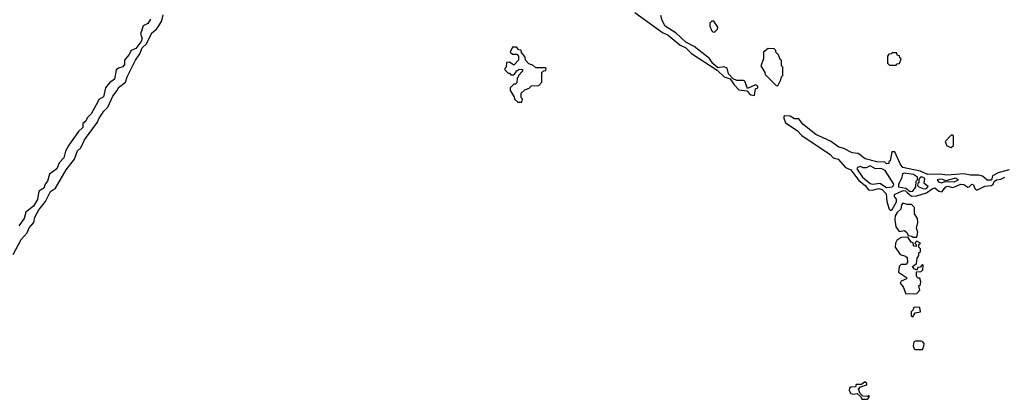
# Model space of a CAD drawing. Extents: x 2889633 to 3052318, y 540750 to 918690.
# Tile 129 of 256: x 2939495 to 2946650, y 689530 to 692290. Entities that reach past the tile are written whole.
import ezdxf

# ---------------------------------------------------------------- set-up
doc = ezdxf.new("R2010")
doc.units = 0

msp = doc.modelspace()

# ---------------------------------------------------------------- linework, layer by layer
at = {"layer": '0CON02XD'}
for points in [[(2939447.3, 690582.7), (2939505, 690691.2), (2939548.8, 690741.2), (2939565, 690776.7), (2939598.6, 690815), (2939604.2, 690855), (2939633.4, 690906.6), (2939682.1, 690967.9), (2939719.7, 691040.3), (2939754.4, 691065.6), (2939832.4, 691197.6), (2939892.9, 691277.1), (2939915, 691336.2), (2939940.5, 691359.5), (2939965, 691416.7), (2940060, 691545), (2940072, 691575), (2940106.2, 691625), (2940135.6, 691654.4), (2940172.5, 691735), (2940204.4, 691775.6), (2940213.3, 691796.7), (2940264, 691835), (2940276.7, 691875), (2940336.2, 691995), (2940368.9, 692041.1), (2940385.8, 692085), (2940415.6, 692114.4), (2940455, 692193.3), (2940489.7, 692220.3), (2940506.2, 692245), (2940528.8, 692281.2), (2940538.8, 692325)], [(2943965, 692342), (2944165, 692198), (2944206.6, 692176.6), (2944294.2, 692104.2), (2944335.6, 692085.6), (2944376.7, 692045), (2944563.8, 691923.8), (2944614.2, 691874.2), (2944658.8, 691858.8), (2944685.9, 691815.9), (2944720, 691780), (2944782.5, 691772.5), (2944795, 691753.3), (2944807.5, 691742.5), (2944835, 691740), (2944843, 691787), (2944860, 691795), (2944860, 691805), (2944850, 691815), (2944843, 691817), (2944785, 691790), (2944765, 691843.3), (2944755, 691848.8), (2944707.3, 691847.3), (2944680, 691860), (2944645, 691897.5), (2944635, 691937.5), (2944615, 691946.2), (2944569.3, 691939.3), (2944532.5, 691972.5), (2944507, 692007), (2944395.7, 692095.7), (2944335, 692126.7), (2944265, 692191.2), (2944185, 692243.8), (2944163.8, 692285), (2944155, 692320)], [(2940445.8, 692294.2), (2940425, 692263.3), (2940392.5, 692245), (2940373.3, 692185), (2940385.8, 692155), (2940377.6, 692132.4), (2940338.3, 692081.7), (2940304.2, 692065.8), (2940288.8, 692035), (2940256.7, 691995), (2940257.1, 691965), (2940245, 691946), (2940212.5, 691937.5), (2940196.7, 691925), (2940185, 691856.7), (2940148.3, 691831.7), (2940118.8, 691795), (2940105, 691730), (2940070, 691710), (2940061.7, 691691.7), (2940013.3, 691605), (2939985, 691577.5), (2939975, 691552.5), (2939953.9, 691536.1), (2939954, 691505), (2939922.7, 691477.3), (2939851.9, 691378.1), (2939828.8, 691335), (2939815, 691286.7), (2939781.7, 691248.3), (2939766, 691205), (2939712.7, 691167.3), (2939698, 691115), (2939681.2, 691095), (2939670, 691065), (2939635, 691042.5), (2939625, 690982.5), (2939595, 690933.3), (2939540, 690890), (2939528, 690845), (2939489.3, 690790.7)], [(2944545, 692200), (2944565, 692220), (2944567.5, 692235), (2944538.3, 692278.3), (2944525, 692280), (2944510, 692265), (2944510, 692245), (2944521.7, 692211.7), (2944531.7, 692201.7), (2944545, 692200)], [(2943145, 691690), (2943150, 691715), (2943140, 691725), (2943140, 691755), (2943165, 691780), (2943198.3, 691791.7), (2943215, 691810), (2943268.3, 691811.7), (2943290, 691835), (2943290, 691905), (2943301.7, 691918.3), (2943318.3, 691921.7), (2943320, 691935), (2943315, 691940), (2943245, 691940), (2943225, 691960), (2943195, 691970), (2943170, 691995), (2943167, 692017), (2943141.7, 692051.7), (2943138.3, 692068.3), (2943121.7, 692071.7), (2943105, 692090), (2943075, 692090), (2943060, 692055), (2943075, 692040), (2943108.3, 692038.3), (2943120, 692025), (2943120, 691995), (2943085, 691960), (2943055, 691980), (2943031.7, 691978.3), (2943030, 691945), (2943020, 691935), (2943020, 691925), (2943045, 691900), (2943055, 691900), (2943065, 691890), (2943085, 691890), (2943100, 691905), (2943105, 691920), (2943115, 691920), (2943125, 691930), (2943148.3, 691928.3), (2943150, 691915), (2943120, 691885), (2943118.3, 691871.7), (2943110, 691865), (2943108.3, 691831.7), (2943098.3, 691821.7), (2943085, 691820), (2943060, 691795), (2943060, 691775), (2943088.3, 691728.3), (2943091.7, 691711.7), (2943115, 691690), (2943145, 691690)], [(2945005, 691810), (2945027, 691853), (2945030, 691875), (2945040, 691885), (2945040, 691945), (2945030, 691955), (2945030, 691995), (2945021.7, 692001.7), (2945010, 692035), (2944990, 692055), (2944990, 692065), (2944978.3, 692078.3), (2944935, 692080), (2944900, 692055), (2944900, 692005), (2944880, 691955), (2944910, 691905), (2944911.7, 691891.7), (2944991.7, 691811.7), (2945005, 691810)], [(2945865, 691960), (2945871.7, 691968.3), (2945888.3, 691971.7), (2945900, 692005), (2945891.7, 692011.7), (2945888.3, 692028.3), (2945871.7, 692031.7), (2945868.3, 692048.3), (2945835, 692050), (2945828.3, 692041.7), (2945811.7, 692038.3), (2945800, 692025), (2945800, 691975), (2945815, 691960), (2945865, 691960)], [(2946685, 691198.8), (2946605, 691176), (2946563.3, 691155), (2946557.5, 691122.5), (2946525, 691122.5), (2946492.3, 691152.3), (2946465, 691160.8), (2946405, 691160.8), (2946355, 691170), (2946235, 691160), (2946185, 691165.8), (2946095, 691164.3), (2946038.3, 691188.3), (2945912.5, 691215), (2945892.3, 691242.3), (2945855, 691330), (2945831.7, 691328.3), (2945820, 691265), (2945811.7, 691258.3), (2945810, 691245), (2945795, 691242.5), (2945783, 691253), (2945723, 691257), (2945637.7, 691277.7), (2945587, 691317), (2945545, 691320.8), (2945485, 691353.8), (2945447.5, 691362.5), (2945385.9, 691405.9), (2945280, 691455), (2945185, 691531.2), (2945158, 691568), (2945125, 691568.8), (2945095, 691588.8), (2945055, 691590), (2945047.5, 691585), (2945046.7, 691575), (2945060.8, 691540.8), (2945145, 691484), (2945178.6, 691448.6), (2945385, 691308.8), (2945406.4, 691286.4), (2945442.5, 691275), (2945496.2, 691216.2), (2945535, 691198.8), (2945591.7, 691121.7), (2945640, 691085), (2945664, 691054), (2945695, 691051.2), (2945735, 691063.8), (2945763.3, 691055), (2945792.5, 691025), (2945797, 690967), (2945813, 690913), (2945823, 690903), (2945835, 690910), (2945866.2, 690965), (2945866.7, 690985), (2945852.5, 691005), (2945851.7, 691018.3), (2945915, 691047.8), (2945931.2, 691045), (2945943.9, 691033.9), (2945975, 691005.8), (2946015, 691010), (2946085, 691031.4), (2946125, 691061.4), (2946145, 691067.5), (2946175, 691043.3), (2946195, 691037.5), (2946225, 691075.8), (2946238.8, 691078.8), (2946275, 691070), (2946335, 691094), (2946355, 691091.2), (2946385, 691072.5), (2946395.6, 691074.4), (2946415, 691093.3), (2946425, 691090), (2946435, 691062.5), (2946445, 691053.8), (2946455, 691053.8), (2946509.5, 691080.4), (2946557.5, 691085), (2946570, 691095), (2946577, 691113), (2946594, 691126), (2946625, 691131.2), (2946655, 691146)], [(2946265, 691360), (2946280, 691375), (2946280, 691445), (2946275, 691450), (2946265, 691450), (2946220, 691405), (2946231.7, 691371.7), (2946265, 691360)], [(2945795, 691070.8), (2945835, 691074.2), (2945845.8, 691084.2), (2945847.5, 691095), (2945783.6, 691193.6), (2945755, 691208.8), (2945715, 691206.2), (2945675, 691226.7), (2945645, 691213.3), (2945623.6, 691213.6), (2945605, 691222.5), (2945582.5, 691215), (2945577.5, 691205), (2945618.8, 691145), (2945675, 691098), (2945695, 691094), (2945745, 691102), (2945795, 691070.8)], [(2945965, 691040), (2945985, 691044), (2946007.5, 691075), (2946010, 691115), (2946020, 691125), (2946020, 691145), (2945990, 691165), (2945925, 691173.8), (2945910.8, 691169.2), (2945902.5, 691135), (2945880.8, 691095), (2945881.2, 691075), (2945935, 691065.7), (2945965, 691040)], [(2946065, 691061.2), (2946085, 691062), (2946096.4, 691076.4), (2946068.3, 691098.3), (2946072.5, 691135), (2946055, 691146), (2946040, 691145), (2946028.3, 691131.7), (2946030, 691105), (2946021.7, 691098.3), (2946020, 691085), (2946030, 691075), (2946065, 691061.2)], [(2946195, 691103.3), (2946217, 691113), (2946285, 691110), (2946317.5, 691125), (2946295, 691138), (2946225, 691117.5), (2946195, 691130), (2946170.7, 691129.3), (2946162.5, 691125), (2946170.7, 691110.7), (2946195, 691103.3)], [(2945988.3, 690708.3), (2946015, 690710), (2946022.5, 690745), (2946011.2, 690775), (2946022.5, 690815), (2946020, 690845), (2945998.3, 690878.3), (2945997.5, 690925), (2945975, 690947.5), (2945945, 690947.5), (2945913, 690957), (2945902.5, 690945), (2945898.3, 690911.7), (2945872.3, 690887.7), (2945858, 690865), (2945853.8, 690835), (2945862.5, 690785), (2945885, 690750), (2945925, 690756.7), (2945945, 690740), (2945951.7, 690721.7), (2945977, 690717), (2945988.3, 690708.3)], [(2945935, 690297.5), (2946015, 690300), (2946037, 690323), (2946030, 690355), (2946040, 690365), (2946042.5, 690385), (2946035, 690410), (2946025, 690410), (2946013, 690423), (2946012.5, 690457.5), (2946045, 690460), (2946058.3, 690471.7), (2946060, 690505), (2946055, 690510), (2946038.3, 690491.7), (2946021.7, 690488.3), (2946015, 690470), (2945995, 690477.5), (2945983.3, 690495), (2946011.7, 690518.3), (2946017.5, 690555), (2946030, 690575), (2946030, 690595), (2946040, 690605), (2946040, 690625), (2946030, 690635), (2946030, 690655), (2946040, 690665), (2946015, 690680), (2946000, 690665), (2946010, 690655), (2946008.3, 690641.7), (2945995, 690642.5), (2945990, 690645), (2945988.3, 690668.3), (2945973.6, 690673.6), (2945948.3, 690708.3), (2945903, 690707), (2945871.7, 690688.3), (2945860, 690665), (2945856.7, 690635), (2945892.5, 690582.5), (2945931.7, 690571.7), (2945945, 690560), (2945947.5, 690525), (2945935, 690510), (2945899.3, 690510.7), (2945886.7, 690495), (2945880, 690455), (2945940, 690415), (2945940, 690405), (2945901.7, 690388.3), (2945893.3, 690375), (2945915, 690347.5), (2945935, 690297.5)], [(2945985, 690130), (2946001.7, 690158.3), (2946040, 690165), (2946036.4, 690196.4), (2945995, 690200), (2945990, 690195), (2945988.3, 690181.7), (2945972.5, 690165), (2945973.6, 690133.6), (2945985, 690130)], [(2946055, 689892.5), (2946066.4, 689916.4), (2946066.7, 689935), (2946058, 689948), (2946045, 689953.8), (2946005, 689953.8), (2945992.3, 689947.7), (2945988.3, 689918.3), (2945995, 689897.5), (2946005, 689892.5), (2946055, 689892.5)], [(2945655, 689530), (2945667.5, 689545), (2945668.3, 689558.3), (2945655, 689550), (2945621.7, 689551.7), (2945601.7, 689571.7), (2945590, 689605), (2945605, 689620), (2945650, 689635), (2945650, 689645), (2945637, 689657), (2945611.7, 689638.3), (2945573, 689637), (2945568.3, 689621.7), (2945535, 689617.5), (2945525, 689610), (2945523, 689593), (2945535, 689572.5), (2945555, 689566.7), (2945581.7, 689571.7), (2945608.3, 689548.3), (2945615, 689530), (2945655, 689530)]]:
    msp.add_lwpolyline(points, dxfattribs=at)

doc.saveas('drawing.dxf')
